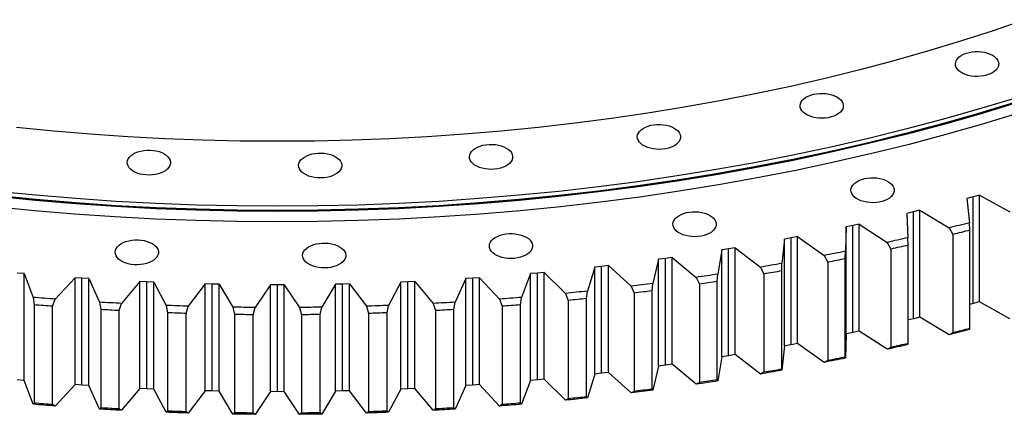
# Model space of a CAD drawing. Header units: millimetres. Extents: x -91 to 13095, y 5119 to 15556.
# Tile 10 of 14: x 8502 to 9253, y 9632 to 9933. Entities that reach past the tile are written whole.
import ezdxf

# ---------------------------------------------------------------- set-up
doc = ezdxf.new("R2010")
doc.units = ezdxf.units.MM
doc.header["$LTSCALE"] = 50

msp = doc.modelspace()

# ---------------------------------------------------------------- linework, layer by layer
at = {"color": 7, "linetype": 'Continuous', "lineweight": 25}
for p, q in [((9229.69, 9797.96), (9224.83, 9796.69)), ((9224.83, 9796.69), (9226.83, 9778.14)), ((9234.51, 9799.27), (9229.69, 9797.96)), ((9229.69, 9716.3), (9229.69, 9797.96)), ((9234.51, 9799.27), (9257.66, 9786.34)), ((9234.51, 9717.61), (9234.51, 9799.27)), ((9184.06, 9786.44), (9179.12, 9785.28)), ((9179.12, 9785.28), (9179.85, 9766.69)), ((9188.97, 9787.64), (9184.06, 9786.44)), ((9184.06, 9704.78), (9184.06, 9786.44)), ((9188.97, 9787.64), (9211.22, 9774.19)), ((9188.97, 9705.98), (9188.97, 9787.64)), ((9132.67, 9774.92), (9132.13, 9756.33)), ((9137.68, 9775.96), (9132.67, 9774.92)), ((9132.67, 9693.26), (9132.67, 9774.92)), ((9142.67, 9777.05), (9137.68, 9775.96)), ((9137.68, 9694.3), (9137.68, 9775.96)), ((9142.67, 9777.05), (9163.99, 9763.11)), ((9142.67, 9695.39), (9142.67, 9777.05)), ((9211.22, 9774.19), (9214.16, 9769.15)), ((9227.09, 9772.41), (9226.83, 9778.14)), ((9090.63, 9766.54), (9085.55, 9765.61)), ((9095.68, 9767.51), (9090.63, 9766.54)), ((9090.63, 9684.88), (9090.63, 9766.54)), ((9095.68, 9767.51), (9116.04, 9753.1)), ((9095.68, 9685.86), (9095.68, 9767.51)), ((9179.95, 9760.97), (9179.85, 9766.69)), ((9214.16, 9769.15), (9214.16, 9694.03)), ((9227.09, 9697.29), (9227.09, 9772.41)), ((9048.09, 9759.05), (9042.97, 9758.19)), ((9048.09, 9759.05), (9067.45, 9744.19)), ((9048.09, 9677.4), (9048.09, 9759.05)), ((9085.55, 9765.61), (9083.75, 9747.05)), ((9085.55, 9683.96), (9085.55, 9765.61)), ((9163.99, 9763.11), (9166.81, 9758)), ((9179.95, 9685.84), (9179.95, 9760.97)), ((8999.95, 9751.67), (8994.78, 9750.93)), ((8999.95, 9751.67), (9018.29, 9736.39)), ((8999.95, 9670.02), (8999.95, 9751.67)), ((9037.83, 9757.38), (9034.77, 9738.87)), ((9042.97, 9758.19), (9037.83, 9757.38)), ((9037.83, 9675.73), (9037.83, 9757.38)), ((9042.97, 9676.54), (9042.97, 9758.19)), ((9116.04, 9753.1), (9118.73, 9747.93)), ((9132.06, 9750.6), (9132.13, 9756.33)), ((9166.81, 9758), (9166.81, 9682.87)), ((8940.9, 9744.2), (8935.34, 9725.88)), ((8946.13, 9744.77), (8940.9, 9744.2)), ((8940.9, 9662.54), (8940.9, 9744.2)), ((8951.35, 9745.4), (8946.13, 9744.77)), ((8946.13, 9663.12), (8946.13, 9744.77)), ((8951.35, 9745.4), (8968.63, 9729.71)), ((8951.35, 9663.74), (8951.35, 9745.4)), ((8989.59, 9750.24), (8985.27, 9731.81)), ((8994.78, 9750.93), (8989.59, 9750.24)), ((8989.59, 9668.58), (8989.59, 9750.24)), ((8994.78, 9669.28), (8994.78, 9750.93)), ((9067.45, 9744.19), (9070.01, 9738.96)), ((9083.51, 9741.32), (9083.75, 9747.05)), ((9118.73, 9747.93), (9118.73, 9672.81)), ((9132.06, 9675.47), (9132.06, 9750.6)), ((8505.56, 9739.26), (8500.29, 9739.72)), ((8505.56, 9739.26), (8512.37, 9721.09)), ((8505.56, 9657.61), (8505.56, 9739.26)), ((8891.84, 9739.26), (8885.03, 9721.09)), ((8897.11, 9739.72), (8891.84, 9739.26)), ((8891.84, 9657.61), (8891.84, 9739.26)), ((8902.36, 9740.22), (8897.11, 9739.72)), ((8897.11, 9658.06), (8897.11, 9739.72)), ((8902.36, 9740.22), (8918.56, 9724.15)), ((8902.36, 9658.57), (8902.36, 9740.22)), ((9018.29, 9736.39), (9020.71, 9731.1)), ((9034.37, 9733.15), (9034.77, 9738.87)), ((9070.01, 9738.96), (9070.01, 9663.84)), ((9083.51, 9666.2), (9083.51, 9741.32)), ((8544.34, 9736.16), (8529.25, 9719.74)), ((8549.63, 9735.78), (8544.34, 9736.16)), ((8544.34, 9654.51), (8544.34, 9736.16)), ((8554.92, 9735.44), (8549.63, 9735.78)), ((8549.63, 9654.12), (8549.63, 9735.78)), ((8554.92, 9735.44), (8562.96, 9717.44)), ((8554.92, 9653.79), (8554.92, 9735.44)), ((8593.88, 9733.23), (8579.92, 9716.47)), ((8599.19, 9732.96), (8593.88, 9733.23)), ((8593.88, 9651.57), (8593.88, 9733.23)), ((8604.51, 9732.74), (8599.19, 9732.96)), ((8599.19, 9651.3), (8599.19, 9732.96)), ((8604.51, 9732.74), (8613.76, 9714.93)), ((8604.51, 9651.09), (8604.51, 9732.74)), ((8643.58, 9731.41), (8630.77, 9714.36)), ((8648.91, 9731.27), (8643.58, 9731.41)), ((8643.58, 9649.76), (8643.58, 9731.41)), ((8654.23, 9731.17), (8648.91, 9731.27)), ((8648.91, 9649.61), (8648.91, 9731.27)), ((8654.23, 9731.17), (8664.69, 9713.59)), ((8654.23, 9649.52), (8654.23, 9731.17)), ((8693.37, 9730.73), (8681.73, 9713.39)), ((8698.7, 9730.7), (8693.37, 9730.73)), ((8693.37, 9649.07), (8693.37, 9730.73)), ((8704.03, 9730.73), (8698.7, 9730.7)), ((8698.7, 9649.05), (8698.7, 9730.7)), ((8704.03, 9730.73), (8715.67, 9713.39)), ((8704.03, 9649.07), (8704.03, 9730.73)), ((8743.17, 9731.17), (8732.71, 9713.59)), ((8748.49, 9731.27), (8743.17, 9731.17)), ((8743.17, 9649.52), (8743.17, 9731.17)), ((8753.82, 9731.41), (8748.49, 9731.27)), ((8748.49, 9649.61), (8748.49, 9731.27)), ((8753.82, 9731.41), (8766.63, 9714.36)), ((8753.82, 9649.76), (8753.82, 9731.41)), ((8792.89, 9732.74), (8783.64, 9714.93)), ((8798.21, 9732.96), (8792.89, 9732.74)), ((8792.89, 9651.09), (8792.89, 9732.74)), ((8803.52, 9733.23), (8798.21, 9732.96)), ((8798.21, 9651.3), (8798.21, 9732.96)), ((8803.52, 9733.23), (8817.48, 9716.47)), ((8803.52, 9651.57), (8803.52, 9733.23)), ((8842.48, 9735.44), (8834.44, 9717.44)), ((8847.77, 9735.78), (8842.48, 9735.44)), ((8842.48, 9653.79), (8842.48, 9735.44)), ((8853.06, 9736.16), (8847.77, 9735.78)), ((8847.77, 9654.12), (8847.77, 9735.78)), ((8853.06, 9736.16), (8868.15, 9719.74)), ((8853.06, 9654.51), (8853.06, 9736.16)), ((8968.63, 9729.71), (8970.92, 9724.36)), ((8984.7, 9726.11), (8985.27, 9731.81)), ((9020.71, 9731.1), (9020.71, 9655.98)), ((9034.37, 9658.03), (9034.37, 9733.15)), ((8918.56, 9724.15), (8920.71, 9718.76)), ((8934.6, 9720.19), (8935.34, 9725.88)), ((8970.92, 9724.36), (8970.92, 9649.24)), ((8984.7, 9650.98), (8984.7, 9726.11)), ((8512.37, 9721.09), (8513.27, 9715.41)), ((8513.27, 9715.41), (8513.27, 9640.29)), ((8527.25, 9714.3), (8529.25, 9719.74)), ((8527.25, 9639.18), (8527.25, 9714.3)), ((8562.96, 9717.44), (8564.02, 9711.78)), ((8578.06, 9710.99), (8579.92, 9716.47)), ((8613.76, 9714.93), (8614.99, 9709.31)), ((8629.07, 9708.83), (8630.77, 9714.36)), ((8766.63, 9714.36), (8768.33, 9708.83)), ((8782.41, 9709.31), (8783.64, 9714.93)), ((8817.48, 9716.47), (8819.34, 9710.99)), ((8833.38, 9711.78), (8834.44, 9717.44)), ((8868.15, 9719.74), (8870.15, 9714.3)), ((8870.15, 9714.3), (8870.15, 9639.18)), ((8884.13, 9715.41), (8885.03, 9721.09)), ((8884.13, 9640.29), (8884.13, 9715.41)), ((8920.71, 9718.76), (8920.71, 9643.64)), ((8934.6, 9645.07), (8934.6, 9720.19)), ((9229.69, 9716.3), (9227.09, 9715.63)), ((9234.51, 9717.61), (9229.69, 9716.3)), ((9257.66, 9704.69), (9234.51, 9717.61)), ((8564.02, 9711.78), (8564.02, 9636.66)), ((8578.06, 9635.86), (8578.06, 9710.99)), ((8614.99, 9709.31), (8614.99, 9634.19)), ((8629.07, 9633.71), (8629.07, 9708.83)), ((8664.69, 9713.59), (8666.08, 9707.99)), ((8666.08, 9707.99), (8666.08, 9632.87)), ((8680.18, 9707.83), (8681.73, 9713.39)), ((8680.18, 9632.71), (8680.18, 9707.83)), ((8715.67, 9713.39), (8717.22, 9707.83)), ((8717.22, 9707.83), (8717.22, 9632.71)), ((8731.32, 9707.99), (8732.71, 9713.59)), ((8731.32, 9632.87), (8731.32, 9707.99)), ((8768.33, 9708.83), (8768.33, 9633.71)), ((8782.41, 9634.19), (8782.41, 9709.31)), ((8819.34, 9710.99), (8819.34, 9635.86)), ((8833.38, 9636.66), (8833.38, 9711.78)), ((9184.06, 9704.78), (9179.95, 9703.82)), ((9188.97, 9705.98), (9184.06, 9704.78)), ((9211.22, 9692.54), (9188.97, 9705.98)), ((9132.67, 9693.26), (9132.13, 9674.67)), ((9137.68, 9694.3), (9132.67, 9693.26)), ((9142.67, 9695.39), (9137.68, 9694.3)), ((9163.99, 9681.46), (9142.67, 9695.39)), ((9214.16, 9694.03), (9211.22, 9692.54)), ((9226.83, 9696.48), (9227.09, 9697.29)), ((9085.55, 9683.96), (9083.75, 9665.39)), ((9090.63, 9684.88), (9085.55, 9683.96)), ((9095.68, 9685.86), (9090.63, 9684.88)), ((9116.04, 9671.45), (9095.68, 9685.86)), ((9179.85, 9685.04), (9179.95, 9685.84)), ((9042.97, 9676.54), (9037.83, 9675.73)), ((9048.09, 9677.4), (9042.97, 9676.54)), ((9067.45, 9662.54), (9048.09, 9677.4)), ((9166.81, 9682.87), (9163.99, 9681.46)), ((8994.78, 9669.28), (8989.59, 9668.58)), ((8999.95, 9670.02), (8994.78, 9669.28)), ((9018.29, 9654.74), (8999.95, 9670.02)), ((9037.83, 9675.73), (9034.77, 9657.22)), ((9118.73, 9672.81), (9116.04, 9671.45)), ((9132.13, 9674.67), (9132.06, 9675.47)), ((8940.9, 9662.54), (8935.34, 9644.23)), ((8946.13, 9663.12), (8940.9, 9662.54)), ((8951.35, 9663.74), (8946.13, 9663.12)), ((8968.63, 9648.05), (8951.35, 9663.74)), ((8989.59, 9668.58), (8985.27, 9650.16)), ((9070.01, 9663.84), (9067.45, 9662.54)), ((9083.75, 9665.39), (9083.51, 9666.2)), ((8505.56, 9657.61), (8500.29, 9658.06)), ((8512.37, 9639.43), (8505.56, 9657.61)), ((8544.34, 9654.51), (8529.25, 9638.09)), ((8549.63, 9654.12), (8544.34, 9654.51)), ((8554.92, 9653.79), (8549.63, 9654.12)), ((8562.96, 9635.78), (8554.92, 9653.79)), ((8842.48, 9653.79), (8834.44, 9635.78)), ((8847.77, 9654.12), (8842.48, 9653.79)), ((8853.06, 9654.51), (8847.77, 9654.12)), ((8868.15, 9638.09), (8853.06, 9654.51)), ((8891.84, 9657.61), (8885.03, 9639.43)), ((8897.11, 9658.06), (8891.84, 9657.61)), ((8902.36, 9658.57), (8897.11, 9658.06)), ((8918.56, 9642.5), (8902.36, 9658.57)), ((9020.71, 9655.98), (9018.29, 9654.74)), ((9034.77, 9657.22), (9034.37, 9658.03)), ((8593.88, 9651.57), (8579.92, 9634.82)), ((8599.19, 9651.3), (8593.88, 9651.57)), ((8604.51, 9651.09), (8599.19, 9651.3)), ((8613.76, 9633.28), (8604.51, 9651.09)), ((8643.58, 9649.76), (8630.77, 9632.7)), ((8648.91, 9649.61), (8643.58, 9649.76)), ((8654.23, 9649.52), (8648.91, 9649.61)), ((8664.69, 9631.93), (8654.23, 9649.52)), ((8693.37, 9649.07), (8681.73, 9631.74)), ((8698.7, 9649.05), (8693.37, 9649.07)), ((8704.03, 9649.07), (8698.7, 9649.05)), ((8715.67, 9631.74), (8704.03, 9649.07)), ((8743.17, 9649.52), (8732.71, 9631.93)), ((8748.49, 9649.61), (8743.17, 9649.52)), ((8753.82, 9649.76), (8748.49, 9649.61)), ((8766.63, 9632.7), (8753.82, 9649.76)), ((8792.89, 9651.09), (8783.64, 9633.28)), ((8798.21, 9651.3), (8792.89, 9651.09)), ((8803.52, 9651.57), (8798.21, 9651.3)), ((8817.48, 9634.82), (8803.52, 9651.57)), ((8970.92, 9649.24), (8968.63, 9648.05)), ((8985.27, 9650.16), (8984.7, 9650.98)), ((8513.27, 9640.29), (8512.37, 9639.43)), ((8529.25, 9638.09), (8527.25, 9639.18)), ((8870.15, 9639.18), (8868.15, 9638.09)), ((8885.03, 9639.43), (8884.13, 9640.29)), ((8920.71, 9643.64), (8918.56, 9642.5)), ((8935.34, 9644.23), (8934.6, 9645.07)), ((8564.02, 9636.66), (8562.96, 9635.78)), ((8579.92, 9634.82), (8578.06, 9635.86)), ((8614.99, 9634.19), (8613.76, 9633.28)), ((8630.77, 9632.7), (8629.07, 9633.71)), ((8666.08, 9632.87), (8664.69, 9631.93)), ((8681.73, 9631.74), (8680.18, 9632.71)), ((8717.22, 9632.71), (8715.67, 9631.74)), ((8732.71, 9631.93), (8731.32, 9632.87)), ((8768.33, 9633.71), (8766.63, 9632.7)), ((8783.64, 9633.28), (8782.41, 9634.19)), ((8819.34, 9635.86), (8817.48, 9634.82)), ((8834.44, 9635.78), (8833.38, 9636.66))]:
    msp.add_line(p, q, dxfattribs=at)
at = {"color": 7, "linetype": 'Continuous', "lineweight": 25, "flags": 128}
for points in [[(9269.53, 9933.3), (9244.95, 9924.85), (9220, 9916.79), (9194.68, 9909.1), (9169.03, 9901.8), (9143.06, 9894.88), (9116.78, 9888.37), (9090.22, 9882.25), (9063.38, 9876.53), (9036.3, 9871.23), (9008.99, 9866.33), (8981.46, 9861.85), (8953.74, 9857.78), (8925.84, 9854.14), (8897.79, 9850.92), (8869.6, 9848.12), (8841.3, 9845.75), (8812.9, 9843.81), (8784.42, 9842.3), (8755.88, 9841.22), (8727.3, 9840.57), (8698.7, 9840.36), (8670.1, 9840.57), (8641.52, 9841.22), (8612.98, 9842.3), (8584.5, 9843.81), (8556.1, 9845.75), (8527.8, 9848.12), (8499.61, 9850.92)], [(9244.29, 9906.13), (9245.87, 9905.08), (9247.16, 9903.91), (9248.14, 9902.64), (9248.79, 9901.3), (9249.1, 9899.92), (9249.06, 9898.53), (9248.66, 9897.16), (9247.93, 9895.83), (9246.86, 9894.59), (9245.5, 9893.44), (9243.86, 9892.42), (9241.98, 9891.55), (9239.9, 9890.85), (9237.67, 9890.33), (9235.33, 9890), (9232.93, 9889.88), (9230.52, 9889.95), (9228.16, 9890.23), (9225.9, 9890.7), (9223.77, 9891.36), (9221.84, 9892.19), (9220.14, 9893.17), (9218.7, 9894.29), (9217.56, 9895.51), (9216.74, 9896.82), (9216.26, 9898.18), (9216.13, 9899.57), (9216.35, 9900.96), (9216.91, 9902.31), (9217.82, 9903.6), (9219.03, 9904.8), (9220.54, 9905.88), (9222.3, 9906.83), (9224.29, 9907.62), (9226.45, 9908.23), (9228.74, 9908.66), (9231.12, 9908.88), (9233.53, 9908.91), (9235.92, 9908.73), (9238.24, 9908.36), (9240.44, 9907.79), (9242.47, 9907.04), (9244.29, 9906.13)], [(9261.03, 9873.16), (9233.73, 9864.86), (9206.06, 9856.99), (9178.04, 9849.53), (9149.69, 9842.5), (9121.04, 9835.9), (9092.09, 9829.73), (9062.88, 9824.01), (9033.41, 9818.73), (9003.72, 9813.89), (8973.82, 9809.51), (8943.72, 9805.58), (8913.46, 9802.1), (8883.06, 9799.09), (8852.53, 9796.53), (8821.89, 9794.44), (8791.16, 9792.81), (8760.38, 9791.64), (8729.55, 9790.94), (8698.7, 9790.71), (8667.85, 9790.94), (8637.02, 9791.64), (8606.24, 9792.81), (8575.51, 9794.44), (8544.88, 9796.53), (8514.34, 9799.09), (8483.94, 9802.1)], [(9125.72, 9874.22), (9127.3, 9873.16), (9128.59, 9871.99), (9129.57, 9870.72), (9130.23, 9869.38), (9130.53, 9868), (9130.49, 9866.61), (9130.09, 9865.24), (9129.36, 9863.92), (9128.3, 9862.67), (9126.93, 9861.52), (9125.29, 9860.5), (9123.41, 9859.63), (9121.33, 9858.93), (9119.1, 9858.41), (9116.76, 9858.08), (9114.36, 9857.96), (9111.95, 9858.03), (9109.59, 9858.31), (9107.33, 9858.78), (9105.21, 9859.44), (9103.27, 9860.27), (9101.57, 9861.26), (9100.13, 9862.37), (9098.99, 9863.6), (9098.17, 9864.9), (9097.69, 9866.27), (9097.56, 9867.66), (9097.78, 9869.04), (9098.35, 9870.39), (9099.25, 9871.68), (9100.46, 9872.88), (9101.97, 9873.97), (9103.74, 9874.91), (9105.72, 9875.7), (9107.88, 9876.31), (9110.18, 9876.74), (9112.55, 9876.97), (9114.96, 9876.99), (9117.35, 9876.82), (9119.67, 9876.44), (9121.87, 9875.87), (9123.9, 9875.13), (9125.72, 9874.22)], [(9261.27, 9869.23), (9233.96, 9860.93), (9206.27, 9853.05), (9178.24, 9845.59), (9149.88, 9838.56), (9121.22, 9831.95), (9092.26, 9825.79), (9063.03, 9820.06), (9033.55, 9814.78), (9003.85, 9809.94), (8973.93, 9805.55), (8943.83, 9801.62), (8913.56, 9798.15), (8883.14, 9795.13), (8852.59, 9792.57), (8821.94, 9790.48), (8791.2, 9788.85), (8760.4, 9787.68), (8729.56, 9786.98), (8698.7, 9786.75), (8667.84, 9786.98), (8637, 9787.68), (8606.2, 9788.85), (8575.46, 9790.48), (8544.81, 9792.57), (8514.26, 9795.13), (8483.84, 9798.15)], [(9261.03, 9869.89), (9233.73, 9861.6), (9206.06, 9853.72), (9178.04, 9846.26), (9149.69, 9839.23), (9121.04, 9832.63), (9092.09, 9826.47), (9062.88, 9820.74), (9033.41, 9815.46), (9003.72, 9810.63), (8973.82, 9806.24), (8943.72, 9802.31), (8913.46, 9798.84), (8883.06, 9795.82), (8852.53, 9793.27), (8821.89, 9791.17), (8791.16, 9789.54), (8760.38, 9788.38), (8729.55, 9787.68), (8698.7, 9787.45), (8667.85, 9787.68), (8637.02, 9788.38), (8606.24, 9789.54), (8575.51, 9791.17), (8544.88, 9793.27), (8514.34, 9795.82), (8483.94, 9798.84)], [(9264.13, 9861.77), (9236.68, 9853.44), (9208.86, 9845.52), (9180.68, 9838.02), (9152.18, 9830.95), (9123.37, 9824.31), (9094.26, 9818.11), (9064.89, 9812.36), (9035.26, 9807.05), (9005.4, 9802.18), (8975.33, 9797.78), (8945.08, 9793.82), (8914.65, 9790.33), (8884.08, 9787.3), (8853.37, 9784.73), (8822.57, 9782.62), (8791.67, 9780.98), (8760.72, 9779.81), (8729.72, 9779.11), (8698.7, 9778.88), (8667.68, 9779.11), (8636.68, 9779.81), (8605.73, 9780.98), (8574.83, 9782.62), (8544.03, 9784.73), (8513.33, 9787.3), (8482.75, 9790.33)], [(9001.54, 9850.46), (9003.11, 9849.41), (9004.41, 9848.24), (9005.39, 9846.97), (9006.04, 9845.63), (9006.35, 9844.25), (9006.3, 9842.86), (9005.91, 9841.49), (9005.17, 9840.16), (9004.11, 9838.91), (9002.75, 9837.77), (9001.11, 9836.75), (8999.23, 9835.88), (8997.15, 9835.18), (8994.91, 9834.66), (8992.57, 9834.33), (8990.17, 9834.2), (8987.77, 9834.28), (8985.41, 9834.56), (8983.14, 9835.03), (8981.02, 9835.69), (8979.09, 9836.52), (8977.38, 9837.5), (8975.95, 9838.62), (8974.81, 9839.84), (8973.99, 9841.15), (8973.51, 9842.51), (8973.37, 9843.9), (8973.59, 9845.28), (8974.16, 9846.64), (8975.06, 9847.93), (8976.28, 9849.13), (8977.79, 9850.21), (8979.55, 9851.16), (8981.53, 9851.95), (8983.7, 9852.56), (8985.99, 9852.98), (8988.37, 9853.21), (8990.78, 9853.24), (8993.16, 9853.06), (8995.48, 9852.68), (8997.68, 9852.12), (8999.72, 9851.37), (9001.54, 9850.46)], [(8873.42, 9835.19), (8874.99, 9834.14), (8876.28, 9832.96), (8877.26, 9831.69), (8877.92, 9830.35), (8878.22, 9828.98), (8878.18, 9827.58), (8877.79, 9826.21), (8877.05, 9824.89), (8875.99, 9823.64), (8874.62, 9822.5), (8872.98, 9821.48), (8871.1, 9820.61), (8869.02, 9819.9), (8866.79, 9819.38), (8864.45, 9819.06), (8862.05, 9818.93), (8859.64, 9819.01), (8857.28, 9819.28), (8855.02, 9819.76), (8852.9, 9820.41), (8850.96, 9821.24), (8849.26, 9822.23), (8847.82, 9823.34), (8846.68, 9824.57), (8845.86, 9825.88), (8845.38, 9827.24), (8845.25, 9828.63), (8845.47, 9830.01), (8846.04, 9831.36), (8846.94, 9832.65), (8848.16, 9833.85), (8849.66, 9834.94), (8851.43, 9835.89), (8853.41, 9836.67), (8855.57, 9837.29), (8857.87, 9837.71), (8860.24, 9837.94), (8862.65, 9837.96), (8865.04, 9837.79), (8867.36, 9837.41), (8869.56, 9836.84), (8871.59, 9836.1), (8873.42, 9835.19)], [(8612.32, 9830.8), (8613.89, 9829.75), (8615.18, 9828.58), (8616.17, 9827.31), (8616.82, 9825.97), (8617.13, 9824.59), (8617.08, 9823.2), (8616.69, 9821.83), (8615.95, 9820.5), (8614.89, 9819.25), (8613.52, 9818.11), (8611.88, 9817.09), (8610, 9816.22), (8607.93, 9815.52), (8605.69, 9815), (8603.35, 9814.67), (8600.95, 9814.54), (8598.55, 9814.62), (8596.19, 9814.9), (8593.92, 9815.37), (8591.8, 9816.03), (8589.87, 9816.86), (8588.16, 9817.84), (8586.73, 9818.96), (8585.58, 9820.18), (8584.77, 9821.49), (8584.28, 9822.85), (8584.15, 9824.24), (8584.37, 9825.63), (8584.94, 9826.98), (8585.84, 9828.27), (8587.06, 9829.47), (8588.56, 9830.55), (8590.33, 9831.5), (8592.31, 9832.29), (8594.48, 9832.9), (8596.77, 9833.33), (8599.15, 9833.55), (8601.55, 9833.58), (8603.94, 9833.4), (8606.26, 9833.03), (8608.46, 9832.46), (8610.49, 9831.71), (8612.32, 9830.8)], [(8743.09, 9828.61), (8744.66, 9827.55), (8745.95, 9826.38), (8746.94, 9825.11), (8747.59, 9823.77), (8747.9, 9822.39), (8747.85, 9821), (8747.46, 9819.63), (8746.72, 9818.31), (8745.66, 9817.06), (8744.29, 9815.91), (8742.65, 9814.89), (8740.77, 9814.02), (8738.7, 9813.32), (8736.46, 9812.8), (8734.12, 9812.47), (8731.72, 9812.35), (8729.32, 9812.42), (8726.96, 9812.7), (8724.69, 9813.17), (8722.57, 9813.83), (8720.64, 9814.66), (8718.93, 9815.65), (8717.5, 9816.76), (8716.36, 9817.99), (8715.54, 9819.29), (8715.06, 9820.66), (8714.92, 9822.05), (8715.14, 9823.43), (8715.71, 9824.78), (8716.61, 9826.07), (8717.83, 9827.27), (8719.33, 9828.36), (8721.1, 9829.3), (8723.08, 9830.09), (8725.25, 9830.7), (8727.54, 9831.13), (8729.92, 9831.36), (8732.32, 9831.38), (8734.71, 9831.2), (8737.03, 9830.83), (8739.23, 9830.26), (8741.26, 9829.52), (8743.09, 9828.61)], [(9164.49, 9809.72), (9166.07, 9808.67), (9167.36, 9807.49), (9168.34, 9806.22), (9168.99, 9804.88), (9169.3, 9803.51), (9169.26, 9802.11), (9168.86, 9800.74), (9168.12, 9799.42), (9167.06, 9798.17), (9165.7, 9797.03), (9164.06, 9796.01), (9162.18, 9795.14), (9160.1, 9794.43), (9157.87, 9793.91), (9155.52, 9793.59), (9153.13, 9793.46), (9150.72, 9793.54), (9148.36, 9793.81), (9146.09, 9794.29), (9143.97, 9794.94), (9142.04, 9795.77), (9140.34, 9796.76), (9138.9, 9797.87), (9137.76, 9799.1), (9136.94, 9800.41), (9136.46, 9801.77), (9136.33, 9803.16), (9136.55, 9804.54), (9137.11, 9805.89), (9138.01, 9807.18), (9139.23, 9808.38), (9140.74, 9809.47), (9142.5, 9810.42), (9144.49, 9811.2), (9146.65, 9811.82), (9148.94, 9812.24), (9151.32, 9812.47), (9153.73, 9812.49), (9156.12, 9812.32), (9158.44, 9811.94), (9160.64, 9811.37), (9162.67, 9810.63), (9164.49, 9809.72)], [(9028.71, 9783.75), (9030.29, 9782.69), (9031.58, 9781.52), (9032.56, 9780.25), (9033.22, 9778.91), (9033.52, 9777.53), (9033.48, 9776.14), (9033.08, 9774.77), (9032.35, 9773.45), (9031.29, 9772.2), (9029.92, 9771.05), (9028.28, 9770.03), (9026.4, 9769.16), (9024.32, 9768.46), (9022.09, 9767.94), (9019.75, 9767.61), (9017.35, 9767.49), (9014.94, 9767.56), (9012.58, 9767.84), (9010.32, 9768.31), (9008.2, 9768.97), (9006.26, 9769.8), (9004.56, 9770.78), (9003.12, 9771.9), (9001.98, 9773.13), (9001.16, 9774.43), (9000.68, 9775.8), (9000.55, 9777.18), (9000.77, 9778.57), (9001.34, 9779.92), (9002.24, 9781.21), (9003.46, 9782.41), (9004.96, 9783.5), (9006.73, 9784.44), (9008.71, 9785.23), (9010.87, 9785.84), (9013.17, 9786.27), (9015.54, 9786.5), (9017.95, 9786.52), (9020.34, 9786.34), (9022.66, 9785.97), (9024.86, 9785.4), (9026.89, 9784.65), (9028.71, 9783.75)], [(9226.83, 9778.14), (9224.88, 9777.64), (9222.93, 9777.14), (9220.98, 9776.64), (9219.03, 9776.15), (9217.08, 9775.66), (9215.13, 9775.17), (9213.17, 9774.68), (9211.22, 9774.19)], [(8888.63, 9767.05), (8890.21, 9766), (8891.5, 9764.82), (8892.48, 9763.55), (8893.13, 9762.21), (8893.44, 9760.83), (8893.4, 9759.44), (8893, 9758.07), (8892.27, 9756.75), (8891.21, 9755.5), (8889.84, 9754.35), (8888.2, 9753.34), (8886.32, 9752.47), (8884.24, 9751.76), (8882.01, 9751.24), (8879.67, 9750.92), (8877.27, 9750.79), (8874.86, 9750.87), (8872.5, 9751.14), (8870.24, 9751.62), (8868.12, 9752.27), (8866.18, 9753.1), (8864.48, 9754.09), (8863.04, 9755.2), (8861.9, 9756.43), (8861.08, 9757.74), (8860.6, 9759.1), (8860.47, 9760.49), (8860.69, 9761.87), (8861.26, 9763.22), (8862.16, 9764.51), (8863.37, 9765.71), (8864.88, 9766.8), (8866.65, 9767.74), (8868.63, 9768.53), (8870.79, 9769.15), (8873.09, 9769.57), (8875.46, 9769.8), (8877.87, 9769.82), (8880.26, 9769.65), (8882.58, 9769.27), (8884.78, 9768.7), (8886.81, 9767.96), (8888.63, 9767.05)], [(9179.85, 9766.69), (9177.87, 9766.24), (9175.89, 9765.79), (9173.91, 9765.34), (9171.93, 9764.89), (9169.94, 9764.44), (9167.96, 9763.99), (9165.97, 9763.55), (9163.99, 9763.11)], [(9227.09, 9772.41), (9225.48, 9772), (9223.87, 9771.59), (9222.25, 9771.18), (9220.64, 9770.77), (9219.02, 9770.36), (9217.4, 9769.96), (9215.78, 9769.55), (9214.16, 9769.15)], [(8603.17, 9762.25), (8604.74, 9761.2), (8606.03, 9760.03), (8607.02, 9758.76), (8607.67, 9757.42), (8607.97, 9756.04), (8607.93, 9754.65), (8607.54, 9753.28), (8606.8, 9751.95), (8605.74, 9750.7), (8604.37, 9749.56), (8602.73, 9748.54), (8600.85, 9747.67), (8598.77, 9746.97), (8596.54, 9746.45), (8594.2, 9746.12), (8591.8, 9745.99), (8589.39, 9746.07), (8587.03, 9746.35), (8584.77, 9746.82), (8582.65, 9747.48), (8580.71, 9748.31), (8579.01, 9749.29), (8577.57, 9750.41), (8576.43, 9751.63), (8575.61, 9752.94), (8575.13, 9754.3), (8575, 9755.69), (8575.22, 9757.08), (8575.79, 9758.43), (8576.69, 9759.72), (8577.91, 9760.92), (8579.41, 9762), (8581.18, 9762.95), (8583.16, 9763.74), (8585.32, 9764.35), (8587.62, 9764.78), (8589.99, 9765), (8592.4, 9765.03), (8594.79, 9764.85), (8597.11, 9764.48), (8599.31, 9763.91), (8601.34, 9763.16), (8603.17, 9762.25)], [(8746.14, 9759.85), (8747.72, 9758.8), (8749.01, 9757.63), (8749.99, 9756.36), (8750.64, 9755.02), (8750.95, 9753.64), (8750.91, 9752.25), (8750.51, 9750.88), (8749.78, 9749.55), (8748.71, 9748.3), (8747.35, 9747.16), (8745.71, 9746.14), (8743.83, 9745.27), (8741.75, 9744.57), (8739.52, 9744.05), (8737.17, 9743.72), (8734.78, 9743.59), (8732.37, 9743.67), (8730.01, 9743.95), (8727.74, 9744.42), (8725.62, 9745.08), (8723.69, 9745.91), (8721.99, 9746.89), (8720.55, 9748.01), (8719.41, 9749.23), (8718.59, 9750.54), (8718.11, 9751.9), (8717.98, 9753.29), (8718.2, 9754.67), (8718.76, 9756.03), (8719.66, 9757.32), (8720.88, 9758.52), (8722.39, 9759.6), (8724.15, 9760.55), (8726.14, 9761.34), (8728.3, 9761.95), (8730.59, 9762.37), (8732.97, 9762.6), (8735.38, 9762.63), (8737.77, 9762.45), (8740.09, 9762.07), (8742.29, 9761.51), (8744.32, 9760.76), (8746.14, 9759.85)], [(9179.95, 9760.97), (9178.31, 9760.59), (9176.67, 9760.22), (9175.03, 9759.84), (9173.39, 9759.47), (9171.74, 9759.1), (9170.1, 9758.73), (9168.46, 9758.36), (9166.81, 9758)], [(9132.13, 9756.33), (9130.13, 9755.92), (9128.12, 9755.51), (9126.11, 9755.1), (9124.1, 9754.7), (9122.08, 9754.3), (9120.07, 9753.9), (9118.05, 9753.5), (9116.04, 9753.1)], [(9083.75, 9747.05), (9081.72, 9746.68), (9079.68, 9746.32), (9077.64, 9745.96), (9075.61, 9745.6), (9073.57, 9745.25), (9071.53, 9744.89), (9069.49, 9744.54), (9067.45, 9744.19)], [(9132.06, 9750.6), (9130.4, 9750.26), (9128.74, 9749.92), (9127.07, 9749.59), (9125.41, 9749.25), (9123.74, 9748.92), (9122.07, 9748.59), (9120.4, 9748.26), (9118.73, 9747.93)], [(9034.77, 9738.87), (9032.71, 9738.56), (9030.66, 9738.24), (9028.6, 9737.93), (9026.54, 9737.62), (9024.47, 9737.31), (9022.41, 9737), (9020.35, 9736.69), (9018.29, 9736.39)], [(9083.51, 9741.32), (9081.83, 9741.02), (9080.14, 9740.72), (9078.45, 9740.42), (9076.77, 9740.13), (9075.08, 9739.83), (9073.39, 9739.54), (9071.7, 9739.25), (9070.01, 9738.96)], [(8985.27, 9731.81), (8983.2, 9731.54), (8981.12, 9731.28), (8979.04, 9731.01), (8976.96, 9730.74), (8974.88, 9730.48), (8972.8, 9730.22), (8970.72, 9729.96), (8968.63, 9729.71)], [(9034.37, 9733.15), (9032.66, 9732.89), (9030.96, 9732.63), (9029.25, 9732.37), (9027.55, 9732.11), (9025.84, 9731.86), (9024.13, 9731.6), (9022.42, 9731.35), (9020.71, 9731.1)], [(8935.34, 9725.88), (8933.24, 9725.66), (8931.15, 9725.44), (8929.05, 9725.22), (8926.95, 9725), (8924.86, 9724.79), (8922.76, 9724.57), (8920.66, 9724.36), (8918.56, 9724.15)], [(8984.7, 9726.11), (8982.98, 9725.88), (8981.26, 9725.66), (8979.54, 9725.44), (8977.82, 9725.22), (8976.09, 9725.01), (8974.37, 9724.79), (8972.65, 9724.57), (8970.92, 9724.36)], [(8529.25, 9719.74), (8527.13, 9719.9), (8525.02, 9720.07), (8522.91, 9720.23), (8520.8, 9720.4), (8518.69, 9720.57), (8516.59, 9720.74), (8514.48, 9720.91), (8512.37, 9721.09)], [(8527.25, 9714.3), (8525.5, 9714.43), (8523.75, 9714.57), (8522, 9714.71), (8520.26, 9714.84), (8518.51, 9714.98), (8516.76, 9715.13), (8515.02, 9715.27), (8513.27, 9715.41)], [(8579.92, 9716.47), (8577.79, 9716.59), (8575.67, 9716.7), (8573.55, 9716.82), (8571.43, 9716.94), (8569.32, 9717.06), (8567.2, 9717.18), (8565.08, 9717.31), (8562.96, 9717.44)], [(8630.77, 9714.36), (8628.64, 9714.42), (8626.51, 9714.49), (8624.39, 9714.56), (8622.26, 9714.63), (8620.14, 9714.7), (8618.01, 9714.78), (8615.89, 9714.86), (8613.76, 9714.93)], [(8783.64, 9714.93), (8781.52, 9714.86), (8779.39, 9714.78), (8777.26, 9714.7), (8775.14, 9714.63), (8773.01, 9714.56), (8770.89, 9714.49), (8768.76, 9714.42), (8766.63, 9714.36)], [(8834.44, 9717.44), (8832.32, 9717.31), (8830.2, 9717.18), (8828.09, 9717.06), (8825.97, 9716.94), (8823.85, 9716.82), (8821.73, 9716.7), (8819.61, 9716.59), (8817.48, 9716.47)], [(8885.03, 9721.09), (8882.92, 9720.91), (8880.82, 9720.74), (8878.71, 9720.57), (8876.6, 9720.4), (8874.49, 9720.23), (8872.38, 9720.07), (8870.27, 9719.9), (8868.15, 9719.74)], [(8884.13, 9715.41), (8882.38, 9715.27), (8880.64, 9715.13), (8878.89, 9714.98), (8877.15, 9714.84), (8875.4, 9714.71), (8873.65, 9714.57), (8871.9, 9714.43), (8870.15, 9714.3)], [(8934.6, 9720.19), (8932.86, 9720.01), (8931.13, 9719.82), (8929.39, 9719.64), (8927.66, 9719.46), (8925.92, 9719.28), (8924.18, 9719.11), (8922.45, 9718.93), (8920.71, 9718.76)], [(8578.06, 9710.99), (8576.31, 9711.08), (8574.55, 9711.18), (8572.8, 9711.28), (8571.04, 9711.37), (8569.29, 9711.47), (8567.53, 9711.58), (8565.78, 9711.68), (8564.02, 9711.78)], [(8629.07, 9708.83), (8627.31, 9708.88), (8625.55, 9708.94), (8623.79, 9709), (8622.03, 9709.06), (8620.27, 9709.12), (8618.51, 9709.18), (8616.75, 9709.24), (8614.99, 9709.31)], [(8681.73, 9713.39), (8679.6, 9713.41), (8677.47, 9713.43), (8675.34, 9713.45), (8673.21, 9713.47), (8671.08, 9713.5), (8668.95, 9713.53), (8666.82, 9713.56), (8664.69, 9713.59)], [(8680.18, 9707.83), (8678.42, 9707.85), (8676.66, 9707.86), (8674.89, 9707.88), (8673.13, 9707.9), (8671.37, 9707.92), (8669.6, 9707.94), (8667.84, 9707.96), (8666.08, 9707.99)], [(8732.71, 9713.59), (8730.58, 9713.56), (8728.45, 9713.53), (8726.32, 9713.5), (8724.19, 9713.47), (8722.06, 9713.45), (8719.93, 9713.43), (8717.8, 9713.41), (8715.67, 9713.39)], [(8731.32, 9707.99), (8729.56, 9707.96), (8727.8, 9707.94), (8726.03, 9707.92), (8724.27, 9707.9), (8722.51, 9707.88), (8720.74, 9707.86), (8718.98, 9707.85), (8717.22, 9707.83)], [(8782.41, 9709.31), (8780.65, 9709.24), (8778.89, 9709.18), (8777.13, 9709.12), (8775.37, 9709.06), (8773.61, 9709), (8771.85, 9708.94), (8770.09, 9708.88), (8768.33, 9708.83)], [(8833.38, 9711.78), (8831.62, 9711.68), (8829.87, 9711.58), (8828.11, 9711.47), (8826.36, 9711.37), (8824.6, 9711.28), (8822.85, 9711.18), (8821.09, 9711.08), (8819.34, 9710.99)], [(9226.83, 9696.48), (9224.88, 9695.98), (9222.93, 9695.49), (9220.98, 9694.99), (9219.03, 9694.5), (9217.08, 9694), (9215.13, 9693.51), (9213.17, 9693.03), (9211.22, 9692.54)], [(9227.09, 9697.29), (9225.48, 9696.88), (9223.87, 9696.47), (9222.25, 9696.06), (9220.64, 9695.65), (9219.02, 9695.24), (9217.4, 9694.83), (9215.78, 9694.43), (9214.16, 9694.03)], [(9179.85, 9685.04), (9177.87, 9684.59), (9175.89, 9684.13), (9173.91, 9683.68), (9171.93, 9683.23), (9169.94, 9682.79), (9167.96, 9682.34), (9165.97, 9681.9), (9163.99, 9681.46)], [(9179.95, 9685.84), (9178.31, 9685.47), (9176.67, 9685.09), (9175.03, 9684.72), (9173.39, 9684.35), (9171.74, 9683.98), (9170.1, 9683.61), (9168.46, 9683.24), (9166.81, 9682.87)], [(9132.13, 9674.67), (9130.13, 9674.26), (9128.12, 9673.86), (9126.11, 9673.45), (9124.1, 9673.05), (9122.08, 9672.64), (9120.07, 9672.24), (9118.05, 9671.85), (9116.04, 9671.45)], [(9132.06, 9675.47), (9130.4, 9675.14), (9128.74, 9674.8), (9127.07, 9674.46), (9125.41, 9674.13), (9123.74, 9673.8), (9122.07, 9673.47), (9120.4, 9673.14), (9118.73, 9672.81)], [(9083.75, 9665.39), (9081.72, 9665.03), (9079.68, 9664.67), (9077.64, 9664.31), (9075.61, 9663.95), (9073.57, 9663.59), (9071.53, 9663.24), (9069.49, 9662.89), (9067.45, 9662.54)], [(9083.51, 9666.2), (9081.83, 9665.9), (9080.14, 9665.6), (9078.45, 9665.3), (9076.77, 9665.01), (9075.08, 9664.71), (9073.39, 9664.42), (9071.7, 9664.13), (9070.01, 9663.84)], [(9034.77, 9657.22), (9032.71, 9656.9), (9030.66, 9656.59), (9028.6, 9656.27), (9026.54, 9655.96), (9024.47, 9655.65), (9022.41, 9655.34), (9020.35, 9655.04), (9018.29, 9654.74)], [(9034.37, 9658.03), (9032.66, 9657.77), (9030.96, 9657.51), (9029.25, 9657.25), (9027.55, 9656.99), (9025.84, 9656.74), (9024.13, 9656.48), (9022.42, 9656.23), (9020.71, 9655.98)], [(8985.27, 9650.16), (8983.2, 9649.89), (8981.12, 9649.62), (8979.04, 9649.35), (8976.96, 9649.09), (8974.88, 9648.83), (8972.8, 9648.57), (8970.72, 9648.31), (8968.63, 9648.05)], [(8984.7, 9650.98), (8982.98, 9650.76), (8981.26, 9650.54), (8979.54, 9650.32), (8977.82, 9650.1), (8976.09, 9649.88), (8974.37, 9649.67), (8972.65, 9649.45), (8970.92, 9649.24)], [(8529.25, 9638.09), (8527.13, 9638.25), (8525.02, 9638.41), (8522.91, 9638.58), (8520.8, 9638.74), (8518.69, 9638.91), (8516.59, 9639.08), (8514.48, 9639.26), (8512.37, 9639.43)], [(8527.25, 9639.18), (8525.5, 9639.31), (8523.75, 9639.45), (8522, 9639.58), (8520.26, 9639.72), (8518.51, 9639.86), (8516.76, 9640), (8515.02, 9640.15), (8513.27, 9640.29)], [(8885.03, 9639.43), (8882.92, 9639.26), (8880.82, 9639.08), (8878.71, 9638.91), (8876.6, 9638.74), (8874.49, 9638.58), (8872.38, 9638.41), (8870.27, 9638.25), (8868.15, 9638.09)], [(8884.13, 9640.29), (8882.38, 9640.15), (8880.64, 9640), (8878.89, 9639.86), (8877.15, 9639.72), (8875.4, 9639.58), (8873.65, 9639.45), (8871.9, 9639.31), (8870.15, 9639.18)], [(8935.34, 9644.23), (8933.24, 9644.01), (8931.15, 9643.78), (8929.05, 9643.57), (8926.95, 9643.35), (8924.86, 9643.13), (8922.76, 9642.92), (8920.66, 9642.71), (8918.56, 9642.5)], [(8934.6, 9645.07), (8932.86, 9644.88), (8931.13, 9644.7), (8929.39, 9644.52), (8927.66, 9644.34), (8925.92, 9644.16), (8924.18, 9643.99), (8922.45, 9643.81), (8920.71, 9643.64)], [(8579.92, 9634.82), (8577.79, 9634.93), (8575.67, 9635.05), (8573.55, 9635.16), (8571.43, 9635.28), (8569.32, 9635.41), (8567.2, 9635.53), (8565.08, 9635.65), (8562.96, 9635.78)], [(8578.06, 9635.86), (8576.31, 9635.96), (8574.55, 9636.06), (8572.8, 9636.15), (8571.04, 9636.25), (8569.29, 9636.35), (8567.53, 9636.45), (8565.78, 9636.56), (8564.02, 9636.66)], [(8630.77, 9632.7), (8628.64, 9632.77), (8626.51, 9632.83), (8624.39, 9632.9), (8622.26, 9632.98), (8620.14, 9633.05), (8618.01, 9633.12), (8615.89, 9633.2), (8613.76, 9633.28)], [(8629.07, 9633.71), (8627.31, 9633.76), (8625.55, 9633.82), (8623.79, 9633.88), (8622.03, 9633.94), (8620.27, 9634), (8618.51, 9634.06), (8616.75, 9634.12), (8614.99, 9634.19)], [(8681.73, 9631.74), (8679.6, 9631.76), (8677.47, 9631.78), (8675.34, 9631.8), (8673.21, 9631.82), (8671.08, 9631.84), (8668.95, 9631.87), (8666.82, 9631.9), (8664.69, 9631.93)], [(8680.18, 9632.71), (8678.42, 9632.72), (8676.66, 9632.74), (8674.89, 9632.76), (8673.13, 9632.78), (8671.37, 9632.8), (8669.6, 9632.82), (8667.84, 9632.84), (8666.08, 9632.87)], [(8732.71, 9631.93), (8730.58, 9631.9), (8728.45, 9631.87), (8726.32, 9631.84), (8724.19, 9631.82), (8722.06, 9631.8), (8719.93, 9631.78), (8717.8, 9631.76), (8715.67, 9631.74)], [(8731.32, 9632.87), (8729.56, 9632.84), (8727.8, 9632.82), (8726.03, 9632.8), (8724.27, 9632.78), (8722.51, 9632.76), (8720.74, 9632.74), (8718.98, 9632.72), (8717.22, 9632.71)], [(8783.64, 9633.28), (8781.52, 9633.2), (8779.39, 9633.12), (8777.26, 9633.05), (8775.14, 9632.98), (8773.01, 9632.9), (8770.89, 9632.83), (8768.76, 9632.77), (8766.63, 9632.7)], [(8782.41, 9634.19), (8780.65, 9634.12), (8778.89, 9634.06), (8777.13, 9634), (8775.37, 9633.94), (8773.61, 9633.88), (8771.85, 9633.82), (8770.09, 9633.76), (8768.33, 9633.71)], [(8834.44, 9635.78), (8832.32, 9635.65), (8830.2, 9635.53), (8828.09, 9635.41), (8825.97, 9635.28), (8823.85, 9635.16), (8821.73, 9635.05), (8819.61, 9634.93), (8817.48, 9634.82)], [(8833.38, 9636.66), (8831.62, 9636.56), (8829.87, 9636.45), (8828.11, 9636.35), (8826.36, 9636.25), (8824.6, 9636.15), (8822.85, 9636.06), (8821.09, 9635.96), (8819.34, 9635.86)]]:
    msp.add_lwpolyline(points, dxfattribs=at)

doc.saveas('drawing.dxf')
